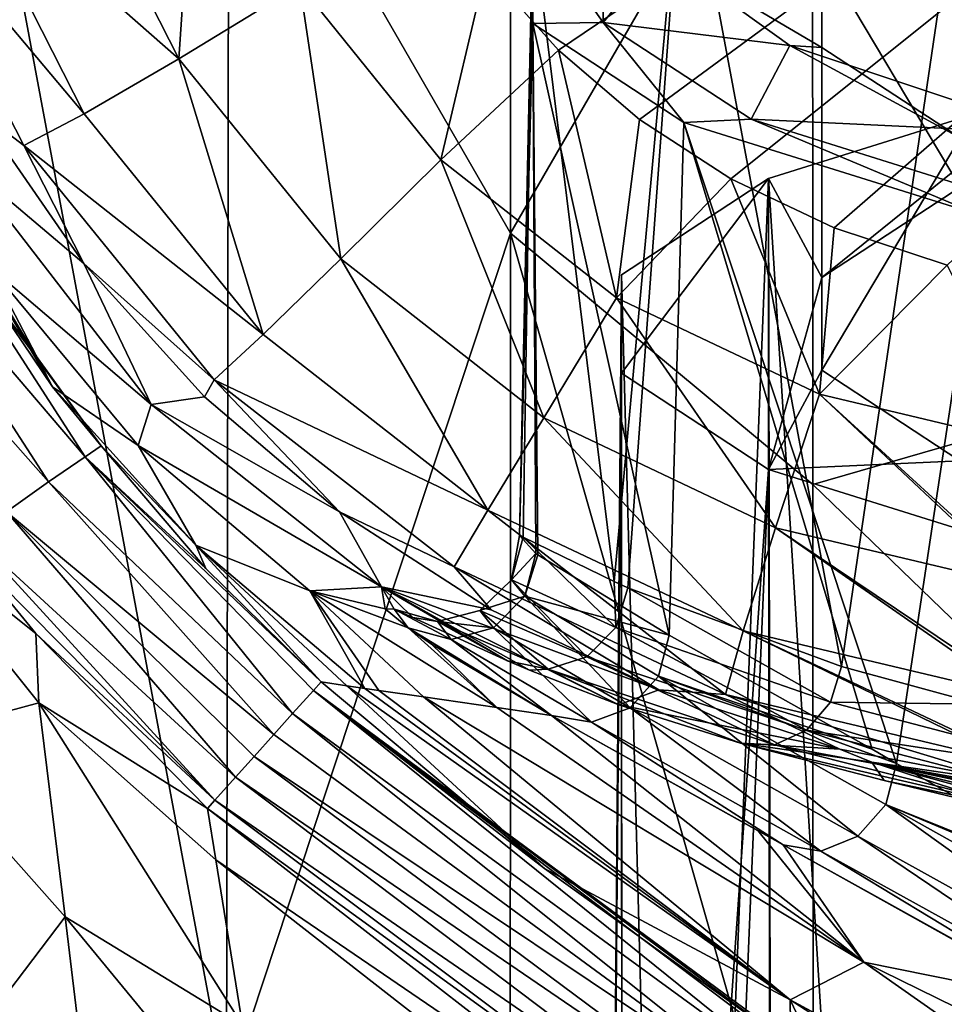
# Model space of a CAD drawing. Header units: millimetres. Extents: x -22 to 72, y 0 to 291.
# Tile 52 of 99: x -13.99 to -10.73, y 267.94 to 271.41. Entities that reach past the tile are written whole.
import ezdxf

# ---------------------------------------------------------------- set-up
doc = ezdxf.new("R2010")
doc.units = ezdxf.units.MM
doc.header["$LTSCALE"] = 65.185185
for name, color, linetype in [('103', 7, 'CONTINUOUS'), ('132', 7, 'CONTINUOUS'), ('135', 7, 'CONTINUOUS'), ('158', 7, 'CONTINUOUS'), ('164', 7, 'CONTINUOUS'), ('30', 7, 'CONTINUOUS'), ('38', 7, 'CONTINUOUS'), ('39', 7, 'CONTINUOUS'), ('48', 7, 'CONTINUOUS'), ('49', 7, 'CONTINUOUS'), ('50', 7, 'CONTINUOUS'), ('52', 7, 'CONTINUOUS'), ('53', 7, 'CONTINUOUS'), ('58', 7, 'CONTINUOUS'), ('60', 7, 'CONTINUOUS'), ('62', 7, 'CONTINUOUS'), ('63', 7, 'CONTINUOUS'), ('82', 7, 'CONTINUOUS'), ('86', 7, 'CONTINUOUS'), ('89', 7, 'CONTINUOUS'), ('92', 7, 'CONTINUOUS')]:
    doc.layers.add(name, color=color, linetype=linetype)

msp = doc.modelspace()

# ---------------------------------------------------------------- linework, layer by layer
at = {"layer": '103', "color": 7, "linetype": 'CONTINUOUS'}
for points in [[(-11.7341, 271.6515, 217.5697), (-11.2761, 271.3214, 215.2213), (-11.1635, 271.3152, 217.4783), (-11.7341, 271.6515, 217.5697)], [(-11.1635, 271.6418, 219.8021), (-11.7341, 271.6515, 217.5697), (-11.1635, 271.3152, 217.4783), (-11.1635, 271.6418, 219.8021)], [(-11.2761, 271.3214, 215.2213), (-10.3441, 271.0113, 213.0147), (-10.6756, 270.9958, 215.2054), (-11.2761, 271.3214, 215.2213)], [(-11.1635, 271.3152, 217.4783), (-11.2761, 271.3214, 215.2213), (-10.6756, 270.9958, 215.2054), (-11.1635, 271.3152, 217.4783)]]:
    msp.add_3dface(points, dxfattribs=at)
at = {"layer": '132', "color": 7, "linetype": 'CONTINUOUS'}
for points in [[(-11.3508, 270.853, 222.4526), (-10.336, 271.1702, 224.7098), (-11.1635, 270.503, 219.9621), (-11.3508, 270.853, 222.4526)], [(-11.1635, 270.503, 219.9621), (-10.336, 271.1702, 224.7098), (-10.6756, 270.8224, 222.2351), (-11.1635, 270.503, 219.9621)], [(-11.8696, 270.5133, 220.0356), (-11.3508, 270.853, 222.4526), (-11.8696, 270.1661, 217.5649), (-11.8696, 270.5133, 220.0356)], [(-11.8696, 270.1661, 217.5649), (-11.3508, 270.853, 222.4526), (-11.3508, 269.8264, 215.1479), (-11.8696, 270.1661, 217.5649)], [(-11.3508, 269.8264, 215.1479), (-11.3508, 270.853, 222.4526), (-11.1635, 270.503, 219.9621), (-11.3508, 269.8264, 215.1479)], [(-11.1635, 270.1764, 217.6384), (-11.3508, 269.8264, 215.1479), (-11.1635, 270.503, 219.9621), (-11.1635, 270.1764, 217.6384)], [(-10.6757, 269.857, 215.3654), (-11.3508, 269.8264, 215.1479), (-11.1635, 270.1764, 217.6384), (-10.6757, 269.857, 215.3654)], [(-10.3359, 269.5092, 212.8907), (-11.3508, 269.8264, 215.1479), (-10.6757, 269.857, 215.3654), (-10.3359, 269.5092, 212.8907)]]:
    msp.add_3dface(points, dxfattribs=at)
at = {"layer": '135', "color": 7, "linetype": 'CONTINUOUS'}
for points in [[(-10.8764, 263.2838, 224.7542), (-10.336, 271.1702, 224.7098), (-11.3508, 270.853, 222.4526), (-10.8764, 263.2838, 224.7542)], [(-10.8764, 263.2838, 224.7542), (-10.2949, 263.4403, 225.8673), (-10.336, 271.1702, 224.7098), (-10.8764, 263.2838, 224.7542)], [(-11.6674, 262.9497, 222.3768), (-11.3508, 270.853, 222.4526), (-11.8696, 270.5133, 220.0356), (-11.6674, 262.9497, 222.3768)], [(-11.6674, 262.9497, 222.3768), (-11.3356, 263.1197, 223.5865), (-11.3508, 270.853, 222.4526), (-11.6674, 262.9497, 222.3768)], [(-11.3356, 263.1197, 223.5865), (-10.8764, 263.2838, 224.7542), (-11.3508, 270.853, 222.4526), (-11.3356, 263.1197, 223.5865)], [(-11.935, 262.5999, 219.888), (-11.8679, 262.7758, 221.1395), (-11.8696, 270.5133, 220.0356), (-11.935, 262.5999, 219.888)], [(-11.935, 262.5999, 219.888), (-11.8696, 270.5133, 220.0356), (-11.8696, 270.1661, 217.5649), (-11.935, 262.5999, 219.888)], [(-11.8679, 262.7758, 221.1395), (-11.6674, 262.9497, 222.3768), (-11.8696, 270.5133, 220.0356), (-11.8679, 262.7758, 221.1395)], [(-11.8679, 262.4241, 218.6365), (-11.935, 262.5999, 219.888), (-11.8696, 270.1661, 217.5649), (-11.8679, 262.4241, 218.6365)], [(-11.8679, 262.4241, 218.6365), (-11.8696, 270.1661, 217.5649), (-11.3508, 269.8264, 215.1479), (-11.8679, 262.4241, 218.6365)], [(-11.6674, 262.2502, 217.3992), (-11.8679, 262.4241, 218.6365), (-11.3508, 269.8264, 215.1479), (-11.6674, 262.2502, 217.3992)], [(-11.3356, 262.0802, 216.1895), (-11.6674, 262.2502, 217.3992), (-11.3508, 269.8264, 215.1479), (-11.3356, 262.0802, 216.1895)], [(-11.3356, 262.0802, 216.1895), (-11.3508, 269.8264, 215.1479), (-10.3359, 269.5092, 212.8907), (-11.3356, 262.0802, 216.1895)], [(-10.8764, 261.916, 215.0218), (-11.3356, 262.0802, 216.1895), (-10.3359, 269.5092, 212.8907), (-10.8764, 261.916, 215.0218)], [(-10.2949, 261.7596, 213.9087), (-10.8764, 261.916, 215.0218), (-10.3359, 269.5092, 212.8907), (-10.2949, 261.7596, 213.9087)]]:
    msp.add_3dface(points, dxfattribs=at)
at = {"layer": '158', "color": 7, "linetype": 'CONTINUOUS'}
for points in [[(-10.6756, 271.9613, 222.075), (-11.1635, 271.6418, 219.8021), (-10.6756, 270.8224, 222.2351), (-10.6756, 271.9613, 222.075)], [(-11.1635, 271.6418, 219.8021), (-11.1635, 271.3152, 217.4783), (-11.1635, 270.503, 219.9621), (-11.1635, 271.6418, 219.8021)], [(-11.1635, 271.6418, 219.8021), (-11.1635, 270.503, 219.9621), (-10.6756, 270.8224, 222.2351), (-11.1635, 271.6418, 219.8021)], [(-11.1635, 271.3152, 217.4783), (-10.6756, 270.9958, 215.2054), (-11.1635, 270.1764, 217.6384), (-11.1635, 271.3152, 217.4783)], [(-11.1635, 271.3152, 217.4783), (-11.1635, 270.1764, 217.6384), (-11.1635, 270.503, 219.9621), (-11.1635, 271.3152, 217.4783)], [(-10.6756, 270.9958, 215.2054), (-10.6757, 269.857, 215.3654), (-11.1635, 270.1764, 217.6384), (-10.6756, 270.9958, 215.2054)]]:
    msp.add_3dface(points, dxfattribs=at)
at = {"layer": '164', "color": 7, "linetype": 'CONTINUOUS'}
for points in [[(-10.9871, 268.7936, 229.4955), (-11.4502, 268.8611, 224.3472), (-10.9433, 268.7297, 225.3417), (-10.9871, 268.7936, 229.4955)], [(-10.4607, 268.7169, 234.6442), (-10.9871, 268.7936, 229.4955), (-5.3251, 267.9699, 232.7673), (-10.4607, 268.7169, 234.6442)], [(-5.5539, 267.8047, 230.5255), (-10.9871, 268.7936, 229.4955), (-7.3482, 268.0189, 229.4202), (-5.5539, 267.8047, 230.5255)], [(-10.9871, 268.7936, 229.4955), (-5.5539, 267.8047, 230.5255), (-5.3251, 267.9699, 232.7673), (-10.9871, 268.7936, 229.4955)], [(-10.9871, 268.7936, 229.4955), (-10.9433, 268.7297, 225.3417), (-10.3559, 268.5879, 226.2884), (-10.9871, 268.7936, 229.4955)], [(-10.9871, 268.7936, 229.4955), (-10.3559, 268.5879, 226.2884), (-9.6943, 268.4402, 227.1776), (-10.9871, 268.7936, 229.4955)], [(-10.9871, 268.7936, 229.4955), (-9.6943, 268.4402, 227.1776), (-8.968, 268.2924, 227.9988), (-10.9871, 268.7936, 229.4955)], [(-10.9871, 268.7936, 229.4955), (-8.968, 268.2924, 227.9988), (-7.3482, 268.0189, 229.4202), (-10.9871, 268.7936, 229.4955)]]:
    msp.add_3dface(points, dxfattribs=at)
at = {"layer": '30', "color": 7, "linetype": 'CONTINUOUS'}
for points in [[(-11.608, 267.294, 33.5), (-13.3312, 268.6306, 33.5), (-13.3011, 268.4498, 31.2703), (-11.608, 267.294, 33.5)], [(-11.5767, 267.1046, 31.1114), (-11.608, 267.294, 33.5), (-13.3011, 268.4498, 31.2703), (-11.5767, 267.1046, 31.1114)], [(-13.2068, 267.8656, 28.8566), (-11.5767, 267.1046, 31.1114), (-13.3011, 268.4498, 31.2703), (-13.2068, 267.8656, 28.8566)]]:
    msp.add_3dface(points, dxfattribs=at)
at = {"layer": '38', "color": 7, "linetype": 'CONTINUOUS'}
for points in [[(-13.0304, 268.9651, 138.2214), (-11.1714, 267.6083, 144.5709), (-12.9571, 269.0466, 164.3203), (-13.0304, 268.9651, 138.2214)], [(-12.93, 269.0767, 189), (-12.9571, 269.0466, 164.3203), (-12.1423, 268.4185, 189), (-12.93, 269.0767, 189)], [(-11.1714, 267.6083, 144.5709), (-11.1649, 267.6934, 166.7855), (-12.9571, 269.0466, 164.3203), (-11.1714, 267.6083, 144.5709)], [(-11.1649, 267.6934, 166.7855), (-11.1646, 267.7234, 189), (-12.9571, 269.0466, 164.3203), (-11.1649, 267.6934, 166.7855)], [(-12.9571, 269.0466, 164.3203), (-11.1646, 267.7234, 189), (-11.2721, 267.794, 189), (-12.9571, 269.0466, 164.3203)], [(-12.1423, 268.4185, 189), (-12.9571, 269.0466, 164.3203), (-11.2721, 267.794, 189), (-12.1423, 268.4185, 189)], [(-13.0966, 268.8915, 120.0796), (-11.1889, 267.4921, 122.3564), (-13.0304, 268.9651, 138.2214), (-13.0966, 268.8915, 120.0796)], [(-11.1889, 267.4921, 122.3564), (-11.1714, 267.6083, 144.5709), (-13.0304, 268.9651, 138.2214), (-11.1889, 267.4921, 122.3564)], [(-13.1662, 268.8141, 102.0084), (-11.1889, 267.4921, 122.3564), (-13.0966, 268.8915, 120.0796), (-13.1662, 268.8141, 102.0084)], [(-13.2321, 268.7409, 83.9078), (-11.2222, 267.369, 100.1419), (-13.1662, 268.8141, 102.0084), (-13.2321, 268.7409, 83.9078)], [(-11.2222, 267.369, 100.1419), (-11.1889, 267.4921, 122.3564), (-13.1662, 268.8141, 102.0084), (-11.2222, 267.369, 100.1419)], [(-13.3046, 268.6603, 57.9479), (-11.2766, 267.2635, 77.9277), (-13.2321, 268.7409, 83.9078), (-13.3046, 268.6603, 57.9479)], [(-11.2766, 267.2635, 77.9277), (-11.2222, 267.369, 100.1419), (-13.2321, 268.7409, 83.9078), (-11.2766, 267.2635, 77.9277)], [(-13.3312, 268.6306, 33.5), (-11.3568, 267.1997, 55.7137), (-13.3046, 268.6603, 57.9479), (-13.3312, 268.6306, 33.5)], [(-13.3312, 268.6306, 33.5), (-11.608, 267.294, 33.5), (-11.3568, 267.1997, 55.7137), (-13.3312, 268.6306, 33.5)], [(-11.3568, 267.1997, 55.7137), (-11.2766, 267.2635, 77.9277), (-13.3046, 268.6603, 57.9479), (-11.3568, 267.1997, 55.7137)]]:
    msp.add_3dface(points, dxfattribs=at)
at = {"layer": '39', "color": 7, "linetype": 'CONTINUOUS'}
for points in [[(-14.3832, 270.8316, 157.8999), (-13.938, 270.2296, 189), (-14.3163, 270.8596, 189), (-14.3832, 270.8316, 157.8999)], [(-14.5322, 270.7705, 126.8001), (-13.7622, 269.8705, 157.8999), (-14.3832, 270.8316, 157.8999), (-14.5322, 270.7705, 126.8001)], [(-13.7622, 269.8705, 157.8999), (-13.7054, 269.9098, 189), (-14.3832, 270.8316, 157.8999), (-13.7622, 269.8705, 157.8999)], [(-13.7054, 269.9098, 189), (-13.938, 270.2296, 189), (-14.3832, 270.8316, 157.8999), (-13.7054, 269.9098, 189)], [(-14.7009, 270.6959, 95.7003), (-13.892, 269.7825, 126.8001), (-14.5322, 270.7705, 126.8001), (-14.7009, 270.6959, 95.7003)], [(-13.892, 269.7825, 126.8001), (-13.7622, 269.8705, 157.8999), (-14.5322, 270.7705, 126.8001), (-13.892, 269.7825, 126.8001)], [(-14.04, 269.6765, 95.7003), (-13.892, 269.7825, 126.8001), (-14.7009, 270.6959, 95.7003), (-14.04, 269.6765, 95.7003)], [(-13.7054, 269.9098, 189), (-13.7622, 269.8705, 157.8999), (-13.3368, 269.4765, 189), (-13.7054, 269.9098, 189)], [(-13.892, 269.7825, 126.8001), (-13.0304, 268.9651, 138.2214), (-13.7622, 269.8705, 157.8999), (-13.892, 269.7825, 126.8001)], [(-13.0304, 268.9651, 138.2214), (-12.9571, 269.0466, 164.3203), (-13.7622, 269.8705, 157.8999), (-13.0304, 268.9651, 138.2214)], [(-12.9571, 269.0466, 164.3203), (-12.93, 269.0767, 189), (-13.7622, 269.8705, 157.8999), (-12.9571, 269.0466, 164.3203)], [(-13.7622, 269.8705, 157.8999), (-12.93, 269.0767, 189), (-13.3368, 269.4765, 189), (-13.7622, 269.8705, 157.8999)], [(-14.04, 269.6765, 95.7003), (-13.0966, 268.8915, 120.0796), (-13.892, 269.7825, 126.8001), (-14.04, 269.6765, 95.7003)], [(-13.0966, 268.8915, 120.0796), (-13.0304, 268.9651, 138.2214), (-13.892, 269.7825, 126.8001), (-13.0966, 268.8915, 120.0796)], [(-14.152, 269.5838, 64.6003), (-13.2321, 268.7409, 83.9078), (-14.04, 269.6765, 95.7003), (-14.152, 269.5838, 64.6003)], [(-13.2321, 268.7409, 83.9078), (-13.1662, 268.8141, 102.0084), (-14.04, 269.6765, 95.7003), (-13.2321, 268.7409, 83.9078)], [(-13.1662, 268.8141, 102.0084), (-13.0966, 268.8915, 120.0796), (-14.04, 269.6765, 95.7003), (-13.1662, 268.8141, 102.0084)], [(-14.1763, 269.539, 33.5), (-13.3046, 268.6603, 57.9479), (-14.152, 269.5838, 64.6003), (-14.1763, 269.539, 33.5)], [(-13.3046, 268.6603, 57.9479), (-13.2321, 268.7409, 83.9078), (-14.152, 269.5838, 64.6003), (-13.3046, 268.6603, 57.9479)], [(-13.9366, 269.2472, 33.5), (-13.3046, 268.6603, 57.9479), (-14.1763, 269.539, 33.5), (-13.9366, 269.2472, 33.5)], [(-13.3312, 268.6306, 33.5), (-13.3046, 268.6603, 57.9479), (-13.9366, 269.2472, 33.5), (-13.3312, 268.6306, 33.5)]]:
    msp.add_3dface(points, dxfattribs=at)
at = {"layer": '48', "color": 7, "linetype": 'CONTINUOUS'}
for points in [[(-12.93, 269.0767, 189), (-12.1423, 268.4185, 189), (-12.8396, 269.0636, 197.7433), (-12.93, 269.0767, 189)], [(-12.8396, 269.0636, 197.7433), (-12.1423, 268.4185, 189), (-11.2752, 267.9557, 197.7467), (-12.8396, 269.0636, 197.7433)], [(-12.8396, 269.0636, 197.7433), (-11.2752, 267.9557, 197.7467), (-12.7751, 269.0542, 200.4439), (-12.8396, 269.0636, 197.7433)], [(-12.7751, 269.0542, 200.4439), (-11.2752, 267.9557, 197.7467), (-12.7267, 269.0471, 202.1129), (-12.7751, 269.0542, 200.4439)], [(-11.2752, 267.9557, 197.7467), (-12.5681, 269.024, 206.4902), (-12.7267, 269.0471, 202.1129), (-11.2752, 267.9557, 197.7467)], [(-12.5681, 269.024, 206.4902), (-11.0149, 268.0881, 206.4955), (-12.31, 268.9864, 211.8902), (-12.5681, 269.024, 206.4902)], [(-11.0149, 268.0881, 206.4955), (-12.5681, 269.024, 206.4902), (-11.2752, 267.9557, 197.7467), (-11.0149, 268.0881, 206.4955)], [(-12.31, 268.9864, 211.8902), (-11.0149, 268.0881, 206.4955), (-12.1166, 268.9582, 215.2143), (-12.31, 268.9864, 211.8902)], [(-12.1166, 268.9582, 215.2143), (-11.0149, 268.0881, 206.4955), (-11.3885, 268.5525, 213.4154), (-12.1166, 268.9582, 215.2143)], [(-11.3885, 268.5525, 213.4154), (-11.0149, 268.0881, 206.4955), (-11.3002, 268.5023, 213.2455), (-11.3885, 268.5525, 213.4154)], [(-11.3002, 268.5023, 213.2455), (-11.0149, 268.0881, 206.4955), (-10.2982, 267.9431, 211.6855), (-11.3002, 268.5023, 213.2455)], [(-12.1423, 268.4185, 189), (-11.2721, 267.794, 189), (-11.2752, 267.9557, 197.7467), (-12.1423, 268.4185, 189)], [(-11.0149, 268.0881, 206.4955), (-11.2752, 267.9557, 197.7467), (-9.331, 266.9065, 197.7484), (-11.0149, 268.0881, 206.4955)], [(-11.0149, 268.0881, 206.4955), (-9.1419, 267.1684, 206.4982), (-10.2982, 267.9431, 211.6855), (-11.0149, 268.0881, 206.4955)], [(-9.1419, 267.1684, 206.4982), (-11.0149, 268.0881, 206.4955), (-9.331, 266.9065, 197.7484), (-9.1419, 267.1684, 206.4982)], [(-11.1646, 267.7234, 189), (-9.3624, 266.7242, 189), (-11.2752, 267.9557, 197.7467), (-11.1646, 267.7234, 189)], [(-11.2721, 267.794, 189), (-11.1646, 267.7234, 189), (-11.2752, 267.9557, 197.7467), (-11.2721, 267.794, 189)], [(-11.2752, 267.9557, 197.7467), (-9.3624, 266.7242, 189), (-9.331, 266.9065, 197.7484), (-11.2752, 267.9557, 197.7467)]]:
    msp.add_3dface(points, dxfattribs=at)
at = {"layer": '49', "color": 7, "linetype": 'CONTINUOUS'}
for points in [[(-14.1414, 271.0931, 234.6683), (-14.1905, 270.9099, 223.3158), (-13.7674, 270.553, 234.6563), (-14.1414, 271.0931, 234.6683)], [(-14.1905, 270.9099, 223.3158), (-14.099, 270.5395, 211.8791), (-13.5292, 270.0553, 223.3193), (-14.1905, 270.9099, 223.3158)], [(-14.1905, 270.9099, 223.3158), (-13.5292, 270.0553, 223.3193), (-13.7674, 270.553, 234.6563), (-14.1905, 270.9099, 223.3158)], [(-14.3163, 270.8596, 189), (-13.938, 270.2296, 189), (-13.8778, 270.1176, 200.4387), (-14.3163, 270.8596, 189)], [(-14.295, 270.735, 200.4359), (-14.3163, 270.8596, 189), (-13.8778, 270.1176, 200.4387), (-14.295, 270.735, 200.4359)], [(-14.099, 270.5395, 211.8791), (-14.295, 270.735, 200.4359), (-13.8778, 270.1176, 200.4387), (-14.099, 270.5395, 211.8791)], [(-14.099, 270.5395, 211.8791), (-13.5759, 269.9111, 211.8829), (-13.5292, 270.0553, 223.3193), (-14.099, 270.5395, 211.8791)], [(-13.5759, 269.9111, 211.8829), (-14.099, 270.5395, 211.8791), (-13.8778, 270.1176, 200.4387), (-13.5759, 269.9111, 211.8829)], [(-13.7674, 270.553, 234.6563), (-13.5292, 270.0553, 223.3193), (-13.3419, 270.0827, 234.6468), (-13.7674, 270.553, 234.6563)], [(-13.938, 270.2296, 189), (-13.7054, 269.9098, 189), (-13.8778, 270.1176, 200.4387), (-13.938, 270.2296, 189)], [(-13.8778, 270.1176, 200.4387), (-13.7054, 269.9098, 189), (-13.3719, 269.5598, 200.4414), (-13.8778, 270.1176, 200.4387)], [(-13.5759, 269.9111, 211.8829), (-13.8778, 270.1176, 200.4387), (-13.3719, 269.5598, 200.4414), (-13.5759, 269.9111, 211.8829)], [(-13.5292, 270.0553, 223.3193), (-13.5759, 269.9111, 211.8829), (-12.7163, 269.4127, 223.3228), (-13.5292, 270.0553, 223.3193)], [(-13.3419, 270.0827, 234.6468), (-13.5292, 270.0553, 223.3193), (-12.8647, 269.6768, 234.6394), (-13.3419, 270.0827, 234.6468)], [(-13.5292, 270.0553, 223.3193), (-12.7163, 269.4127, 223.3228), (-12.8647, 269.6768, 234.6394), (-13.5292, 270.0553, 223.3193)], [(-13.7054, 269.9098, 189), (-13.3368, 269.4765, 189), (-13.3719, 269.5598, 200.4414), (-13.7054, 269.9098, 189)], [(-13.5759, 269.9111, 211.8829), (-12.9698, 269.398, 211.8867), (-12.7163, 269.4127, 223.3228), (-13.5759, 269.9111, 211.8829)], [(-12.9698, 269.398, 211.8867), (-13.5759, 269.9111, 211.8829), (-13.3719, 269.5598, 200.4414), (-12.9698, 269.398, 211.8867)], [(-12.8647, 269.6768, 234.6394), (-12.7163, 269.4127, 223.3228), (-12.3303, 269.3312, 234.6346), (-12.8647, 269.6768, 234.6394)], [(-13.3368, 269.4765, 189), (-12.93, 269.0767, 189), (-13.3719, 269.5598, 200.4414), (-13.3368, 269.4765, 189)], [(-12.93, 269.0767, 189), (-12.8396, 269.0636, 197.7433), (-13.3719, 269.5598, 200.4414), (-12.93, 269.0767, 189)], [(-12.8396, 269.0636, 197.7433), (-12.7751, 269.0542, 200.4439), (-13.3719, 269.5598, 200.4414), (-12.8396, 269.0636, 197.7433)], [(-12.7751, 269.0542, 200.4439), (-12.9698, 269.398, 211.8867), (-13.3719, 269.5598, 200.4414), (-12.7751, 269.0542, 200.4439)], [(-12.7163, 269.4127, 223.3228), (-12.9698, 269.398, 211.8867), (-12.7043, 269.335, 218.6544), (-12.7163, 269.4127, 223.3228)], [(-12.5681, 269.024, 206.4902), (-12.31, 268.9864, 211.8902), (-12.9698, 269.398, 211.8867), (-12.5681, 269.024, 206.4902)], [(-12.7267, 269.0471, 202.1129), (-12.5681, 269.024, 206.4902), (-12.9698, 269.398, 211.8867), (-12.7267, 269.0471, 202.1129)], [(-12.9698, 269.398, 211.8867), (-12.31, 268.9864, 211.8902), (-12.6229, 269.2672, 217.4929), (-12.9698, 269.398, 211.8867)], [(-12.7751, 269.0542, 200.4439), (-12.7267, 269.0471, 202.1129), (-12.9698, 269.398, 211.8867), (-12.7751, 269.0542, 200.4439)], [(-12.7043, 269.335, 218.6544), (-12.9698, 269.398, 211.8867), (-12.6229, 269.2672, 217.4929), (-12.7043, 269.335, 218.6544)], [(-11.8792, 268.9956, 223.3527), (-12.7163, 269.4127, 223.3228), (-12.1944, 269.118, 222.4186), (-11.8792, 268.9956, 223.3527)], [(-12.7163, 269.4127, 223.3228), (-11.8792, 268.9956, 223.3527), (-11.7388, 269.0493, 234.6335), (-12.7163, 269.4127, 223.3228)], [(-12.1944, 269.118, 222.4186), (-12.7163, 269.4127, 223.3228), (-12.2718, 269.1511, 222.1446), (-12.1944, 269.118, 222.4186)], [(-12.2718, 269.1511, 222.1446), (-12.7163, 269.4127, 223.3228), (-12.606, 269.3046, 220.4682), (-12.2718, 269.1511, 222.1446)], [(-12.606, 269.3046, 220.4682), (-12.7163, 269.4127, 223.3228), (-12.6718, 269.3337, 219.827), (-12.606, 269.3046, 220.4682)], [(-12.6718, 269.3337, 219.827), (-12.7163, 269.4127, 223.3228), (-12.7043, 269.335, 218.6544), (-12.6718, 269.3337, 219.827)], [(-12.3303, 269.3312, 234.6346), (-12.7163, 269.4127, 223.3228), (-11.7388, 269.0493, 234.6335), (-12.3303, 269.3312, 234.6346)], [(-12.6229, 269.2672, 217.4929), (-12.31, 268.9864, 211.8902), (-12.5406, 269.2098, 216.9231), (-12.6229, 269.2672, 217.4929)], [(-12.31, 268.9864, 211.8902), (-12.1166, 268.9582, 215.2143), (-12.5406, 269.2098, 216.9231), (-12.31, 268.9864, 211.8902)], [(-11.7388, 269.0493, 234.6335), (-11.8792, 268.9956, 223.3527), (-11.0992, 268.8397, 234.6374), (-11.7388, 269.0493, 234.6335)], [(-11.8792, 268.9956, 223.3527), (-11.4502, 268.8611, 224.3472), (-11.0992, 268.8397, 234.6374), (-11.8792, 268.9956, 223.3527)], [(-11.0992, 268.8397, 234.6374), (-11.4502, 268.8611, 224.3472), (-10.9871, 268.7936, 229.4955), (-11.0992, 268.8397, 234.6374)], [(-10.4607, 268.7169, 234.6442), (-11.0992, 268.8397, 234.6374), (-10.9871, 268.7936, 229.4955), (-10.4607, 268.7169, 234.6442)]]:
    msp.add_3dface(points, dxfattribs=at)
at = {"layer": '50', "color": 7, "linetype": 'CONTINUOUS'}
for points in [[(-12.0924, 271.3058, 236.6032), (-4.5252, 276.416, 237.3629), (-12.3491, 271.5926, 236.6137), (-12.0924, 271.3058, 236.6032)], [(-11.8068, 271.0613, 236.5979), (-4.5252, 276.416, 237.3629), (-12.0924, 271.3058, 236.6032), (-11.8068, 271.0613, 236.5979)], [(-11.4839, 270.8518, 236.598), (-4.5252, 276.416, 237.3629), (-11.8068, 271.0613, 236.5979), (-11.4839, 270.8518, 236.598)], [(-11.1201, 270.6782, 236.6037), (-4.5252, 276.416, 237.3629), (-11.4839, 270.8518, 236.598), (-11.1201, 270.6782, 236.6037)], [(-10.7207, 270.5474, 236.6155), (-4.5252, 276.416, 237.3629), (-11.1201, 270.6782, 236.6037), (-10.7207, 270.5474, 236.6155)]]:
    msp.add_3dface(points, dxfattribs=at)
at = {"layer": '52', "color": 7, "linetype": 'CONTINUOUS'}
for points in [[(-10.6085, 272.4301, 224.6922), (-11.0933, 269.131, 224.2175), (-11.6502, 272.1045, 222.3756), (-10.6085, 272.4301, 224.6922)], [(-10.6054, 268.9983, 225.1799), (-11.0933, 269.131, 224.2175), (-10.6085, 272.4301, 224.6922), (-10.6054, 268.9983, 225.1799)], [(-11.6502, 272.1045, 222.3756), (-11.8965, 269.4316, 221.8781), (-12.1829, 271.7558, 219.8945), (-11.6502, 272.1045, 222.3756)], [(-11.848, 269.4091, 222.0743), (-11.8965, 269.4316, 221.8781), (-11.6502, 272.1045, 222.3756), (-11.848, 269.4091, 222.0743)], [(-11.0933, 269.131, 224.2175), (-11.848, 269.4091, 222.0743), (-11.6502, 272.1045, 222.3756), (-11.0933, 269.131, 224.2175)], [(-12.2175, 269.5874, 219.8063), (-12.2305, 269.593, 219.6029), (-12.1829, 271.7558, 219.8945), (-12.2175, 269.5874, 219.8063)], [(-12.1829, 271.7558, 219.8945), (-12.2305, 269.593, 219.6029), (-12.1829, 271.3993, 217.358), (-12.1829, 271.7558, 219.8945)], [(-11.8965, 269.4316, 221.8781), (-12.2175, 269.5874, 219.8063), (-12.1829, 271.7558, 219.8945), (-11.8965, 269.4316, 221.8781)], [(-12.2305, 269.593, 219.6029), (-12.1722, 269.5302, 217.5225), (-12.1829, 271.3993, 217.358), (-12.2305, 269.593, 219.6029)], [(-12.165, 269.5249, 217.4597), (-11.7022, 269.2419, 215.2967), (-12.1829, 271.3993, 217.358), (-12.165, 269.5249, 217.4597)], [(-12.1829, 271.3993, 217.358), (-11.7022, 269.2419, 215.2967), (-11.6502, 271.0506, 214.877), (-12.1829, 271.3993, 217.358)], [(-12.1722, 269.5302, 217.5225), (-12.165, 269.5249, 217.4597), (-12.1829, 271.3993, 217.358), (-12.1722, 269.5302, 217.5225)], [(-11.7022, 269.2419, 215.2967), (-10.9854, 268.8392, 213.5372), (-11.6502, 271.0506, 214.877), (-11.7022, 269.2419, 215.2967)], [(-10.9854, 268.8392, 213.5372), (-10.8995, 268.7897, 213.3718), (-11.6502, 271.0506, 214.877), (-10.9854, 268.8392, 213.5372)], [(-11.6502, 271.0506, 214.877), (-10.8995, 268.7897, 213.3718), (-10.6085, 270.725, 212.5604), (-11.6502, 271.0506, 214.877)], [(-10.8995, 268.7897, 213.3718), (-9.9144, 268.2317, 211.8309), (-10.6085, 270.725, 212.5604), (-10.8995, 268.7897, 213.3718)]]:
    msp.add_3dface(points, dxfattribs=at)
at = {"layer": '53', "color": 7, "linetype": 'CONTINUOUS'}
for points in [[(-12.1829, 271.7558, 219.8945), (-12.1829, 271.3993, 217.358), (-11.9343, 271.403, 217.3843), (-12.1829, 271.7558, 219.8945)], [(-11.9343, 271.7521, 219.8682), (-12.1829, 271.7558, 219.8945), (-11.9343, 271.403, 217.3843), (-11.9343, 271.7521, 219.8682)], [(-12.1829, 271.3993, 217.358), (-11.6502, 271.0506, 214.877), (-11.9343, 271.403, 217.3843), (-12.1829, 271.3993, 217.358)], [(-11.9343, 271.403, 217.3843), (-11.6502, 271.0506, 214.877), (-11.4128, 271.0615, 214.9544), (-11.9343, 271.403, 217.3843)], [(-11.6502, 271.0506, 214.877), (-10.6085, 270.725, 212.5604), (-11.4128, 271.0615, 214.9544), (-11.6502, 271.0506, 214.877)], [(-11.4128, 271.0615, 214.9544), (-10.6085, 270.725, 212.5604), (-10.3924, 270.7425, 212.6849), (-11.4128, 271.0615, 214.9544)]]:
    msp.add_3dface(points, dxfattribs=at)
at = {"layer": '58', "color": 7, "linetype": 'CONTINUOUS'}
for points in [[(-11.9343, 271.7521, 219.8682), (-11.9343, 271.403, 217.3843), (-11.7341, 271.6515, 217.5697), (-11.9343, 271.7521, 219.8682)], [(-11.7341, 271.6515, 217.5697), (-11.9343, 271.403, 217.3843), (-11.2761, 271.3214, 215.2213), (-11.7341, 271.6515, 217.5697)], [(-11.9343, 271.403, 217.3843), (-11.4128, 271.0615, 214.9544), (-11.2761, 271.3214, 215.2213), (-11.9343, 271.403, 217.3843)], [(-11.2761, 271.3214, 215.2213), (-11.4128, 271.0615, 214.9544), (-10.3441, 271.0113, 213.0147), (-11.2761, 271.3214, 215.2213)], [(-11.4128, 271.0615, 214.9544), (-10.3924, 270.7425, 212.6849), (-10.3441, 271.0113, 213.0147), (-11.4128, 271.0615, 214.9544)]]:
    msp.add_3dface(points, dxfattribs=at)
at = {"layer": '60', "color": 7, "linetype": 'CONTINUOUS'}
for points in [[(-13.9366, 269.2472, 33.5), (-14.1763, 269.539, 33.5), (-14.4509, 269.6574, 30.7539), (-13.9366, 269.2472, 33.5)], [(-13.9256, 269.0033, 30.8125), (-13.9366, 269.2472, 33.5), (-14.4509, 269.6574, 30.7539), (-13.9256, 269.0033, 30.8125)], [(-14.3912, 268.8774, 28.0301), (-13.9256, 269.0033, 30.8125), (-14.4509, 269.6574, 30.7539), (-14.3912, 268.8774, 28.0301)], [(-13.3312, 268.6306, 33.5), (-13.9366, 269.2472, 33.5), (-13.9256, 269.0033, 30.8125), (-13.3312, 268.6306, 33.5)], [(-13.8328, 268.2481, 28.1478), (-13.9256, 269.0033, 30.8125), (-14.3912, 268.8774, 28.0301), (-13.8328, 268.2481, 28.1478)], [(-13.3011, 268.4498, 31.2703), (-13.3312, 268.6306, 33.5), (-13.9256, 269.0033, 30.8125), (-13.3011, 268.4498, 31.2703)], [(-13.2068, 267.8656, 28.8566), (-13.3011, 268.4498, 31.2703), (-13.9256, 269.0033, 30.8125), (-13.2068, 267.8656, 28.8566)], [(-13.8328, 268.2481, 28.1478), (-13.2068, 267.8656, 28.8566), (-13.9256, 269.0033, 30.8125), (-13.8328, 268.2481, 28.1478)], [(-14.2908, 267.6464, 25.3704), (-13.8328, 268.2481, 28.1478), (-14.3912, 268.8774, 28.0301), (-14.2908, 267.6464, 25.3704)], [(-13.6892, 267.0555, 25.5463), (-13.8328, 268.2481, 28.1478), (-14.2908, 267.6464, 25.3704), (-13.6892, 267.0555, 25.5463)], [(-13.1336, 267.3986, 27.5769), (-13.2068, 267.8656, 28.8566), (-13.8328, 268.2481, 28.1478), (-13.1336, 267.3986, 27.5769)], [(-13.6892, 267.0555, 25.5463), (-13.1336, 267.3986, 27.5769), (-13.8328, 268.2481, 28.1478), (-13.6892, 267.0555, 25.5463)]]:
    msp.add_3dface(points, dxfattribs=at)
at = {"layer": '62', "color": 7, "linetype": 'CONTINUOUS'}
for points in [[(-12.2616, 270.6596, -3.7531), (-13.2559, 272.3825, -2.0115), (-12.26, 274.8888, -0.5108), (-12.2616, 270.6596, -3.7531)], [(-12.2616, 270.6596, -3.7531), (-12.26, 274.8888, -0.5108), (-11.1966, 272.5038, -2.7153), (-12.2616, 270.6596, -3.7531)], [(-11.1952, 269.7733, -4.612), (-12.2616, 270.6596, -3.7531), (-11.1966, 272.5038, -2.7153), (-11.1952, 269.7733, -4.612)], [(-13.2637, 267.6279, -5.1598), (-14.1217, 272.2104, -1.4073), (-13.2559, 272.3825, -2.0115), (-13.2637, 267.6279, -5.1598)], [(-13.2637, 267.6279, -5.1598), (-13.2559, 272.3825, -2.0115), (-12.2616, 270.6596, -3.7531), (-13.2637, 267.6279, -5.1598)], [(-14.1357, 267.532, -4.5172), (-14.1217, 272.2104, -1.4073), (-13.2637, 267.6279, -5.1598), (-14.1357, 267.532, -4.5172)], [(-12.2634, 266.0908, -6.489), (-13.2637, 267.6279, -5.1598), (-12.2616, 270.6596, -3.7531), (-12.2634, 266.0908, -6.489)], [(-12.2634, 266.0908, -6.489), (-12.2616, 270.6596, -3.7531), (-11.1939, 266.9227, -6.3071), (-12.2634, 266.0908, -6.489)], [(-11.1939, 266.9227, -6.3071), (-12.2616, 270.6596, -3.7531), (-11.1952, 269.7733, -4.612), (-11.1939, 266.9227, -6.3071)]]:
    msp.add_3dface(points, dxfattribs=at)
at = {"layer": '63', "color": 7, "linetype": 'CONTINUOUS'}
for points in [[(-7.4682, 270.8496, -4.3735), (-11.1966, 272.5038, -2.7153), (-7.4729, 275.1966, -1.0581), (-7.4682, 270.8496, -4.3735)], [(-11.1952, 269.7733, -4.612), (-11.1966, 272.5038, -2.7153), (-7.4682, 270.8496, -4.3735), (-11.1952, 269.7733, -4.612)], [(-7.4632, 266.168, -7.154), (-11.1952, 269.7733, -4.612), (-7.4682, 270.8496, -4.3735), (-7.4632, 266.168, -7.154)], [(-11.1939, 266.9227, -6.3071), (-11.1952, 269.7733, -4.612), (-7.4632, 266.168, -7.154), (-11.1939, 266.9227, -6.3071)]]:
    msp.add_3dface(points, dxfattribs=at)
at = {"layer": '82', "color": 7, "linetype": 'CONTINUOUS'}
for points in [[(-13.4314, 271.2751, 236.1573), (-13.3663, 272.2482, 236.5115), (-13.8411, 272.0809, 236.204), (-13.4314, 271.2751, 236.1573)], [(-13.0051, 271.5357, 236.4708), (-13.3663, 272.2482, 236.5115), (-13.4314, 271.2751, 236.1573), (-13.0051, 271.5357, 236.4708)], [(-13.4314, 271.2751, 236.1573), (-13.8411, 272.0809, 236.204), (-14.2145, 271.9612, 235.7633), (-13.4314, 271.2751, 236.1573)], [(-13.7655, 271.0806, 235.7118), (-14.2145, 271.9612, 235.7633), (-14.4541, 271.8997, 235.2278), (-13.7655, 271.0806, 235.7118)], [(-13.7655, 271.0806, 235.7118), (-13.4314, 271.2751, 236.1573), (-14.2145, 271.9612, 235.7633), (-13.7655, 271.0806, 235.7118)], [(-14.1414, 271.0931, 234.6683), (-13.9785, 270.9691, 235.1731), (-14.4541, 271.8997, 235.2278), (-14.1414, 271.0931, 234.6683)], [(-13.9785, 270.9691, 235.1731), (-13.7655, 271.0806, 235.7118), (-14.4541, 271.8997, 235.2278), (-13.9785, 270.9691, 235.1731)], [(-12.508, 270.9188, 236.4442), (-12.3491, 271.5926, 236.6137), (-13.0051, 271.5357, 236.4708), (-12.508, 270.9188, 236.4442)], [(-12.0924, 271.3058, 236.6032), (-12.3491, 271.5926, 236.6137), (-12.508, 270.9188, 236.4442), (-12.0924, 271.3058, 236.6032)], [(-12.8605, 270.5689, 236.1261), (-13.0051, 271.5357, 236.4708), (-13.4314, 271.2751, 236.1573), (-12.8605, 270.5689, 236.1261)], [(-12.508, 270.9188, 236.4442), (-13.0051, 271.5357, 236.4708), (-12.8605, 270.5689, 236.1261), (-12.508, 270.9188, 236.4442)], [(-11.8875, 270.4318, 236.4357), (-12.0924, 271.3058, 236.6032), (-12.508, 270.9188, 236.4442), (-11.8875, 270.4318, 236.4357)], [(-11.8068, 271.0613, 236.5979), (-12.0924, 271.3058, 236.6032), (-11.8875, 270.4318, 236.4357), (-11.8068, 271.0613, 236.5979)], [(-13.1349, 270.3026, 235.6769), (-13.4314, 271.2751, 236.1573), (-13.7655, 271.0806, 235.7118), (-13.1349, 270.3026, 235.6769)], [(-12.8605, 270.5689, 236.1261), (-13.4314, 271.2751, 236.1573), (-13.1349, 270.3026, 235.6769), (-12.8605, 270.5689, 236.1261)], [(-14.1414, 271.0931, 234.6683), (-13.7674, 270.553, 234.6563), (-13.9785, 270.9691, 235.1731), (-14.1414, 271.0931, 234.6683)], [(-13.1349, 270.3026, 235.6769), (-13.7655, 271.0806, 235.7118), (-13.9785, 270.9691, 235.1731), (-13.1349, 270.3026, 235.6769)], [(-11.4839, 270.8518, 236.598), (-11.8068, 271.0613, 236.5979), (-11.8875, 270.4318, 236.4357), (-11.4839, 270.8518, 236.598)], [(-13.7674, 270.553, 234.6563), (-13.3071, 270.143, 235.1357), (-13.9785, 270.9691, 235.1731), (-13.7674, 270.553, 234.6563)], [(-13.3071, 270.143, 235.1357), (-13.1349, 270.3026, 235.6769), (-13.9785, 270.9691, 235.1731), (-13.3071, 270.143, 235.1357)], [(-12.1446, 270.0083, 236.1155), (-12.508, 270.9188, 236.4442), (-12.8605, 270.5689, 236.1261), (-12.1446, 270.0083, 236.1155)], [(-11.8875, 270.4318, 236.4357), (-12.508, 270.9188, 236.4442), (-12.1446, 270.0083, 236.1155), (-11.8875, 270.4318, 236.4357)], [(-11.1714, 270.0921, 236.4462), (-11.4839, 270.8518, 236.598), (-11.8875, 270.4318, 236.4357), (-11.1714, 270.0921, 236.4462)], [(-11.1201, 270.6782, 236.6037), (-11.4839, 270.8518, 236.598), (-11.1714, 270.0921, 236.4462), (-11.1201, 270.6782, 236.6037)], [(-10.7207, 270.5474, 236.6155), (-11.1201, 270.6782, 236.6037), (-11.1714, 270.0921, 236.4462), (-10.7207, 270.5474, 236.6155)], [(-13.7674, 270.553, 234.6563), (-13.3419, 270.0827, 234.6468), (-13.3071, 270.143, 235.1357), (-13.7674, 270.553, 234.6563)], [(-12.3414, 269.6827, 235.6647), (-12.8605, 270.5689, 236.1261), (-13.1349, 270.3026, 235.6769), (-12.3414, 269.6827, 235.6647)], [(-12.1446, 270.0083, 236.1155), (-12.8605, 270.5689, 236.1261), (-12.3414, 269.6827, 235.6647), (-12.1446, 270.0083, 236.1155)], [(-10.4009, 269.9082, 236.4749), (-10.7207, 270.5474, 236.6155), (-11.1714, 270.0921, 236.4462), (-10.4009, 269.9082, 236.4749)], [(-11.3263, 269.6209, 236.1269), (-11.8875, 270.4318, 236.4357), (-12.1446, 270.0083, 236.1155), (-11.3263, 269.6209, 236.1269)], [(-11.1714, 270.0921, 236.4462), (-11.8875, 270.4318, 236.4357), (-11.3263, 269.6209, 236.1269), (-11.1714, 270.0921, 236.4462)], [(-12.3414, 269.6827, 235.6647), (-13.1349, 270.3026, 235.6769), (-13.3071, 270.143, 235.1357), (-12.3414, 269.6827, 235.6647)], [(-13.3419, 270.0827, 234.6468), (-12.8647, 269.6768, 234.6394), (-13.3071, 270.143, 235.1357), (-13.3419, 270.0827, 234.6468)], [(-12.8647, 269.6768, 234.6394), (-12.4609, 269.4834, 235.1225), (-13.3071, 270.143, 235.1357), (-12.8647, 269.6768, 234.6394)], [(-12.4609, 269.4834, 235.1225), (-12.3414, 269.6827, 235.6647), (-13.3071, 270.143, 235.1357), (-12.4609, 269.4834, 235.1225)], [(-10.4476, 269.412, 236.1593), (-11.1714, 270.0921, 236.4462), (-11.3263, 269.6209, 236.1269), (-10.4476, 269.412, 236.1593)], [(-10.4476, 269.412, 236.1593), (-10.4462, 269.4289, 236.1738), (-11.1714, 270.0921, 236.4462), (-10.4476, 269.412, 236.1593)], [(-10.4462, 269.4289, 236.1738), (-10.4009, 269.9082, 236.4749), (-11.1714, 270.0921, 236.4462), (-10.4462, 269.4289, 236.1738)], [(-11.4403, 269.257, 235.6769), (-12.1446, 270.0083, 236.1155), (-12.3414, 269.6827, 235.6647), (-11.4403, 269.257, 235.6769)], [(-11.3263, 269.6209, 236.1269), (-12.1446, 270.0083, 236.1155), (-11.4403, 269.257, 235.6769), (-11.3263, 269.6209, 236.1269)], [(-12.8647, 269.6768, 234.6394), (-12.3303, 269.3312, 234.6346), (-12.4609, 269.4834, 235.1225), (-12.8647, 269.6768, 234.6394)], [(-11.5035, 269.032, 235.1353), (-12.3414, 269.6827, 235.6647), (-12.4609, 269.4834, 235.1225), (-11.5035, 269.032, 235.1353)], [(-11.4403, 269.257, 235.6769), (-12.3414, 269.6827, 235.6647), (-11.5035, 269.032, 235.1353), (-11.4403, 269.257, 235.6769)], [(-10.4739, 269.028, 235.7123), (-11.3263, 269.6209, 236.1269), (-11.4403, 269.257, 235.6769), (-10.4739, 269.028, 235.7123)], [(-10.4739, 269.028, 235.7123), (-10.473, 269.0463, 235.7407), (-11.3263, 269.6209, 236.1269), (-10.4739, 269.028, 235.7123)], [(-10.473, 269.0463, 235.7407), (-10.4476, 269.412, 236.1593), (-11.3263, 269.6209, 236.1269), (-10.473, 269.0463, 235.7407)], [(-12.3303, 269.3312, 234.6346), (-11.7388, 269.0493, 234.6335), (-12.4609, 269.4834, 235.1225), (-12.3303, 269.3312, 234.6346)], [(-11.7388, 269.0493, 234.6335), (-11.5035, 269.032, 235.1353), (-12.4609, 269.4834, 235.1225), (-11.7388, 269.0493, 234.6335)], [(-10.4774, 268.7896, 235.1727), (-11.4403, 269.257, 235.6769), (-11.5035, 269.032, 235.1353), (-10.4774, 268.7896, 235.1727)], [(-10.4774, 268.7896, 235.1727), (-10.478, 268.8021, 235.2162), (-11.4403, 269.257, 235.6769), (-10.4774, 268.7896, 235.1727)], [(-10.478, 268.8021, 235.2162), (-10.4739, 269.028, 235.7123), (-11.4403, 269.257, 235.6769), (-10.478, 268.8021, 235.2162)], [(-11.7388, 269.0493, 234.6335), (-11.0992, 268.8397, 234.6374), (-11.5035, 269.032, 235.1353), (-11.7388, 269.0493, 234.6335)], [(-11.0992, 268.8397, 234.6374), (-10.4607, 268.7169, 234.6442), (-11.5035, 269.032, 235.1353), (-11.0992, 268.8397, 234.6374)], [(-10.4607, 268.7169, 234.6442), (-10.4774, 268.7896, 235.1727), (-11.5035, 269.032, 235.1353), (-10.4607, 268.7169, 234.6442)]]:
    msp.add_3dface(points, dxfattribs=at)
at = {"layer": '86', "color": 7, "linetype": 'CONTINUOUS'}
for points in [[(-10.9854, 268.8392, 213.5372), (-11.7022, 269.2419, 215.2967), (-11.7393, 269.0968, 215.3094), (-10.9854, 268.8392, 213.5372)], [(-11.8389, 268.9851, 215.297), (-11.036, 268.5329, 213.365), (-11.7393, 269.0968, 215.3094), (-11.8389, 268.9851, 215.297)], [(-10.8995, 268.7897, 213.3718), (-10.9854, 268.8392, 213.5372), (-11.7393, 269.0968, 215.3094), (-10.8995, 268.7897, 213.3718)], [(-10.9374, 268.6445, 213.3836), (-10.8995, 268.7897, 213.3718), (-11.7393, 269.0968, 215.3094), (-10.9374, 268.6445, 213.3836)], [(-11.036, 268.5329, 213.365), (-10.9374, 268.6445, 213.3836), (-11.7393, 269.0968, 215.3094), (-11.036, 268.5329, 213.365)], [(-11.9762, 268.9346, 215.2624), (-11.1662, 268.4802, 213.3118), (-11.8389, 268.9851, 215.297), (-11.9762, 268.9346, 215.2624)], [(-11.1662, 268.4802, 213.3118), (-11.036, 268.5329, 213.365), (-11.8389, 268.9851, 215.297), (-11.1662, 268.4802, 213.3118)], [(-12.1166, 268.9582, 215.2143), (-11.3885, 268.5525, 213.4154), (-11.3002, 268.5023, 213.2455), (-12.1166, 268.9582, 215.2143)], [(-12.1166, 268.9582, 215.2143), (-11.3002, 268.5023, 213.2455), (-11.9762, 268.9346, 215.2624), (-12.1166, 268.9582, 215.2143)], [(-11.3002, 268.5023, 213.2455), (-11.1662, 268.4802, 213.3118), (-11.9762, 268.9346, 215.2624), (-11.3002, 268.5023, 213.2455)], [(-9.9144, 268.2317, 211.8309), (-10.8995, 268.7897, 213.3718), (-10.9374, 268.6445, 213.3836), (-9.9144, 268.2317, 211.8309)], [(-11.036, 268.5329, 213.365), (-9.9075, 267.9058, 211.6395), (-10.9374, 268.6445, 213.3836), (-11.036, 268.5329, 213.365)], [(-9.7731, 268.1552, 211.6489), (-9.9144, 268.2317, 211.8309), (-10.9374, 268.6445, 213.3836), (-9.7731, 268.1552, 211.6489)], [(-9.8158, 268.0163, 211.6659), (-9.7731, 268.1552, 211.6489), (-10.9374, 268.6445, 213.3836), (-9.8158, 268.0163, 211.6659)], [(-9.9075, 267.9058, 211.6395), (-9.8158, 268.0163, 211.6659), (-10.9374, 268.6445, 213.3836), (-9.9075, 267.9058, 211.6395)], [(-11.1662, 268.4802, 213.3118), (-10.0234, 267.848, 211.5719), (-11.036, 268.5329, 213.365), (-11.1662, 268.4802, 213.3118)], [(-10.0234, 267.848, 211.5719), (-9.9075, 267.9058, 211.6395), (-11.036, 268.5329, 213.365), (-10.0234, 267.848, 211.5719)], [(-11.3002, 268.5023, 213.2455), (-10.2982, 267.9431, 211.6855), (-10.1409, 267.8592, 211.4849), (-11.3002, 268.5023, 213.2455)], [(-11.3002, 268.5023, 213.2455), (-10.1409, 267.8592, 211.4849), (-11.1662, 268.4802, 213.3118), (-11.3002, 268.5023, 213.2455)], [(-10.1409, 267.8592, 211.4849), (-10.0234, 267.848, 211.5719), (-11.1662, 268.4802, 213.3118), (-10.1409, 267.8592, 211.4849)]]:
    msp.add_3dface(points, dxfattribs=at)
at = {"layer": '89', "color": 7, "linetype": 'CONTINUOUS'}
for points in [[(-11.0933, 269.131, 224.2175), (-10.6054, 268.9983, 225.1799), (-11.1324, 269.0049, 224.2199), (-11.0933, 269.131, 224.2175)], [(-10.1049, 268.736, 226.0704), (-11.2169, 268.9065, 224.2464), (-11.1324, 269.0049, 224.2199), (-10.1049, 268.736, 226.0704)], [(-10.6054, 268.9983, 225.1799), (-10.1049, 268.736, 226.0704), (-11.1324, 269.0049, 224.2199), (-10.6054, 268.9983, 225.1799)], [(-10.1865, 268.6397, 226.1101), (-11.3303, 268.8552, 224.2918), (-11.2169, 268.9065, 224.2464), (-10.1865, 268.6397, 226.1101)], [(-10.1865, 268.6397, 226.1101), (-11.2169, 268.9065, 224.2464), (-10.1049, 268.736, 226.0704), (-10.1865, 268.6397, 226.1101)], [(-10.9433, 268.7297, 225.3417), (-11.4502, 268.8611, 224.3472), (-10.2921, 268.591, 226.1735), (-10.9433, 268.7297, 225.3417)], [(-10.2921, 268.591, 226.1735), (-11.4502, 268.8611, 224.3472), (-11.3303, 268.8552, 224.2918), (-10.2921, 268.591, 226.1735)], [(-10.2921, 268.591, 226.1735), (-11.3303, 268.8552, 224.2918), (-10.1865, 268.6397, 226.1101), (-10.2921, 268.591, 226.1735)], [(-10.3559, 268.5879, 226.2884), (-10.9433, 268.7297, 225.3417), (-10.2921, 268.591, 226.1735), (-10.3559, 268.5879, 226.2884)]]:
    msp.add_3dface(points, dxfattribs=at)
at = {"layer": '92', "color": 7, "linetype": 'CONTINUOUS'}
for points in [[(-12.1722, 269.5302, 217.5225), (-12.2305, 269.593, 219.6029), (-12.2586, 269.4376, 219.8162), (-12.1722, 269.5302, 217.5225)], [(-12.2305, 269.593, 219.6029), (-12.2175, 269.5874, 219.8063), (-12.2586, 269.4376, 219.8162), (-12.2305, 269.593, 219.6029)], [(-12.2586, 269.4376, 219.8162), (-12.2175, 269.5874, 219.8063), (-11.8905, 269.2689, 222.0726), (-12.2586, 269.4376, 219.8162)], [(-12.2175, 269.5874, 219.8063), (-11.8965, 269.4316, 221.8781), (-11.8905, 269.2689, 222.0726), (-12.2175, 269.5874, 219.8063)], [(-12.2117, 269.3791, 217.5302), (-12.1722, 269.5302, 217.5225), (-12.2586, 269.4376, 219.8162), (-12.2117, 269.3791, 217.5302)], [(-12.165, 269.5249, 217.4597), (-12.1722, 269.5302, 217.5225), (-12.2117, 269.3791, 217.5302), (-12.165, 269.5249, 217.4597)], [(-11.7022, 269.2419, 215.2967), (-12.165, 269.5249, 217.4597), (-12.2117, 269.3791, 217.5302), (-11.7022, 269.2419, 215.2967)], [(-12.3694, 269.329, 219.8212), (-12.2117, 269.3791, 217.5302), (-12.2586, 269.4376, 219.8162), (-12.3694, 269.329, 219.8212)], [(-12.3694, 269.329, 219.8212), (-12.2586, 269.4376, 219.8162), (-11.9926, 269.1649, 222.0873), (-12.3694, 269.329, 219.8212)], [(-11.9926, 269.1649, 222.0873), (-12.2586, 269.4376, 219.8162), (-11.8905, 269.2689, 222.0726), (-11.9926, 269.1649, 222.0873)], [(-11.8965, 269.4316, 221.8781), (-11.848, 269.4091, 222.0743), (-11.8905, 269.2689, 222.0726), (-11.8965, 269.4316, 221.8781)], [(-11.848, 269.4091, 222.0743), (-11.1324, 269.0049, 224.2199), (-11.8905, 269.2689, 222.0726), (-11.848, 269.4091, 222.0743)], [(-11.848, 269.4091, 222.0743), (-11.0933, 269.131, 224.2175), (-11.1324, 269.0049, 224.2199), (-11.848, 269.4091, 222.0743)], [(-12.3214, 269.2678, 217.5271), (-12.2117, 269.3791, 217.5302), (-12.3694, 269.329, 219.8212), (-12.3214, 269.2678, 217.5271)], [(-12.3214, 269.2678, 217.5271), (-11.8389, 268.9851, 215.297), (-12.2117, 269.3791, 217.5302), (-12.3214, 269.2678, 217.5271)], [(-11.7393, 269.0968, 215.3094), (-11.7022, 269.2419, 215.2967), (-12.2117, 269.3791, 217.5302), (-11.7393, 269.0968, 215.3094)], [(-11.8389, 268.9851, 215.297), (-11.7393, 269.0968, 215.3094), (-12.2117, 269.3791, 217.5302), (-11.8389, 268.9851, 215.297)], [(-12.6718, 269.3337, 219.827), (-12.7043, 269.335, 218.6544), (-12.6229, 269.2672, 217.4929), (-12.6718, 269.3337, 219.827)], [(-12.606, 269.3046, 220.4682), (-12.6718, 269.3337, 219.827), (-12.5194, 269.2903, 219.831), (-12.606, 269.3046, 220.4682)], [(-12.6718, 269.3337, 219.827), (-12.6229, 269.2672, 217.4929), (-12.4715, 269.2265, 217.5135), (-12.6718, 269.3337, 219.827)], [(-12.6718, 269.3337, 219.827), (-12.4715, 269.2265, 217.5135), (-12.5194, 269.2903, 219.831), (-12.6718, 269.3337, 219.827)], [(-12.5194, 269.2903, 219.831), (-12.3214, 269.2678, 217.5271), (-12.3694, 269.329, 219.8212), (-12.5194, 269.2903, 219.831)], [(-12.5194, 269.2903, 219.831), (-12.3694, 269.329, 219.8212), (-12.1293, 269.1216, 222.1175), (-12.5194, 269.2903, 219.831)], [(-12.1293, 269.1216, 222.1175), (-12.3694, 269.329, 219.8212), (-11.9926, 269.1649, 222.0873), (-12.1293, 269.1216, 222.1175)], [(-12.2718, 269.1511, 222.1446), (-12.606, 269.3046, 220.4682), (-12.5194, 269.2903, 219.831), (-12.2718, 269.1511, 222.1446)], [(-12.2718, 269.1511, 222.1446), (-12.5194, 269.2903, 219.831), (-12.1293, 269.1216, 222.1175), (-12.2718, 269.1511, 222.1446)], [(-12.4715, 269.2265, 217.5135), (-12.3214, 269.2678, 217.5271), (-12.5194, 269.2903, 219.831), (-12.4715, 269.2265, 217.5135)], [(-12.1166, 268.9582, 215.2143), (-12.6229, 269.2672, 217.4929), (-12.5406, 269.2098, 216.9231), (-12.1166, 268.9582, 215.2143)], [(-12.6229, 269.2672, 217.4929), (-12.1166, 268.9582, 215.2143), (-12.4715, 269.2265, 217.5135), (-12.6229, 269.2672, 217.4929)], [(-12.4715, 269.2265, 217.5135), (-11.9762, 268.9346, 215.2624), (-12.3214, 269.2678, 217.5271), (-12.4715, 269.2265, 217.5135)], [(-11.9762, 268.9346, 215.2624), (-11.8389, 268.9851, 215.297), (-12.3214, 269.2678, 217.5271), (-11.9762, 268.9346, 215.2624)], [(-11.2169, 268.9065, 224.2464), (-11.9926, 269.1649, 222.0873), (-11.8905, 269.2689, 222.0726), (-11.2169, 268.9065, 224.2464)], [(-11.1324, 269.0049, 224.2199), (-11.2169, 268.9065, 224.2464), (-11.8905, 269.2689, 222.0726), (-11.1324, 269.0049, 224.2199)], [(-12.1166, 268.9582, 215.2143), (-11.9762, 268.9346, 215.2624), (-12.4715, 269.2265, 217.5135), (-12.1166, 268.9582, 215.2143)], [(-12.1944, 269.118, 222.4186), (-12.2718, 269.1511, 222.1446), (-12.1293, 269.1216, 222.1175), (-12.1944, 269.118, 222.4186)], [(-11.3303, 268.8552, 224.2918), (-12.1293, 269.1216, 222.1175), (-11.9926, 269.1649, 222.0873), (-11.3303, 268.8552, 224.2918)], [(-11.2169, 268.9065, 224.2464), (-11.3303, 268.8552, 224.2918), (-11.9926, 269.1649, 222.0873), (-11.2169, 268.9065, 224.2464)], [(-11.8792, 268.9956, 223.3527), (-12.1944, 269.118, 222.4186), (-12.1293, 269.1216, 222.1175), (-11.8792, 268.9956, 223.3527)], [(-11.4502, 268.8611, 224.3472), (-11.8792, 268.9956, 223.3527), (-12.1293, 269.1216, 222.1175), (-11.4502, 268.8611, 224.3472)], [(-11.3303, 268.8552, 224.2918), (-11.4502, 268.8611, 224.3472), (-12.1293, 269.1216, 222.1175), (-11.3303, 268.8552, 224.2918)]]:
    msp.add_3dface(points, dxfattribs=at)

doc.saveas('drawing.dxf')
